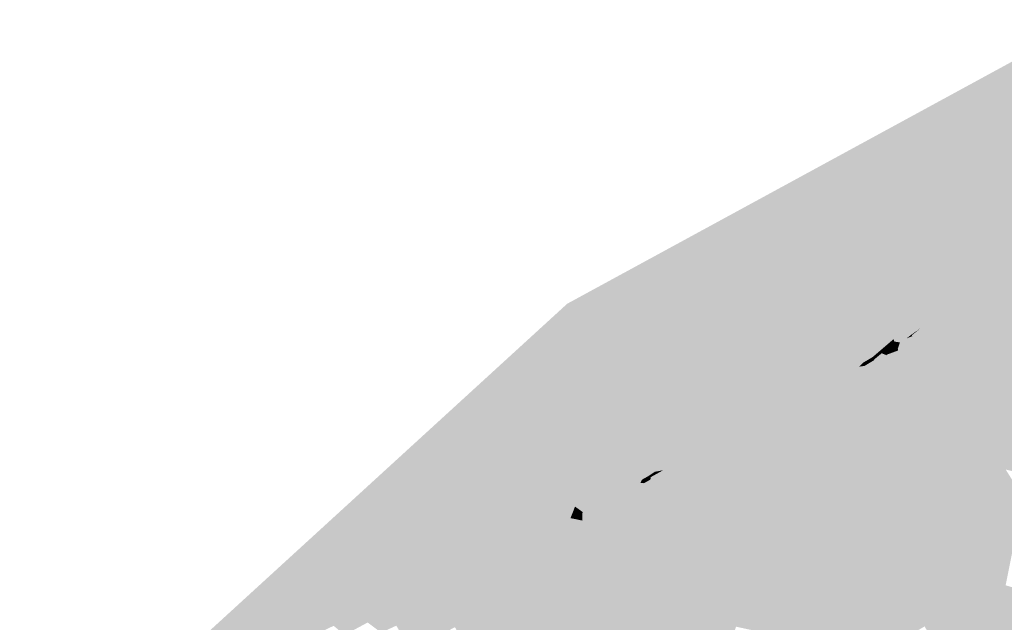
# Model space of a CAD drawing. Header units: metres. Extents: x 164696 to 183842, y 382615 to 387356.
# Tile 12 of 256: x 182543.36 to 182546.68, y 386560.19 to 386562.21. Entities that reach past the tile are written whole.
import ezdxf

# ---------------------------------------------------------------- set-up
doc = ezdxf.new("R2010")
doc.units = ezdxf.units.M
doc.layers.add('C3D-SURFACE_TINSURFACE', color=7, linetype='Continuous')

msp = doc.modelspace()

# ---------------------------------------------------------------- linework, layer by layer
at = {"layer": 'C3D-SURFACE_TINSURFACE', "color": 1, "linetype": 'Continuous', "lineweight": -3, "true_color": 0xe60000}
for points in [[(182546.337, 386561.2868), (182546.9602, 386562.2114), (182545.2057, 386561.2571)], [(182546.337, 386561.2868), (182546.739, 386561.3594), (182546.9602, 386562.2114)], [(182546.6332, 386560.7749), (182546.8097, 386561.3979), (182546.7744, 386561.3786)], [(182546.6332, 386560.7749), (182547.1772, 386560.6041), (182546.8097, 386561.3979)], [(182546.337, 386561.2868), (182546.7036, 386561.3402), (182546.739, 386561.3594)], [(182546.6176, 386560.7998), (182546.7744, 386561.3786), (182546.739, 386561.3594)], [(182546.6176, 386560.7998), (182546.6332, 386560.7749), (182546.7744, 386561.3786)], [(182546.6176, 386560.7998), (182546.739, 386561.3594), (182546.7036, 386561.3402)], [(182546.337, 386561.2868), (182546.6683, 386561.3209), (182546.7036, 386561.3402)], [(182546.337, 386561.2868), (182546.6329, 386561.3017), (182546.6683, 386561.3209)], [(182546.5481, 386560.8938), (182546.6683, 386561.3209), (182546.6329, 386561.3017)], [(182546.5481, 386560.8938), (182546.5766, 386560.851), (182546.6683, 386561.3209)], [(182546.5766, 386560.851), (182546.7036, 386561.3402), (182546.6683, 386561.3209)], [(182546.5766, 386560.851), (182546.6176, 386560.7998), (182546.7036, 386561.3402)], [(182546.337, 386561.2868), (182545.2057, 386561.2571), (182546.0244, 386560.9673)], [(182546.337, 386561.2868), (182546.0244, 386560.9673), (182546.0501, 386560.9797)], [(182546.337, 386561.2868), (182546.0501, 386560.9797), (182546.0758, 386560.9922)], [(182546.337, 386561.2868), (182546.0758, 386560.9922), (182546.1015, 386561.0046)], [(182546.337, 386561.2868), (182546.1015, 386561.0046), (182546.1627, 386561.031)], [(182546.337, 386561.2868), (182546.1627, 386561.031), (182546.1878, 386561.0459)], [(182546.337, 386561.2868), (182546.1878, 386561.0459), (182546.2012, 386561.0593)], [(182546.337, 386561.2868), (182546.2012, 386561.0593), (182546.2334, 386561.0785)], [(182546.337, 386561.2868), (182546.2334, 386561.0785), (182546.2704, 386561.1103)], [(182546.337, 386561.2868), (182546.2704, 386561.1103), (182546.3028, 386561.1381)], [(182546.3586, 386561.2423), (182546.337, 386561.2868), (182546.3028, 386561.1381)], [(182546.337, 386561.2868), (182546.5778, 386561.2725), (182546.6329, 386561.3017)], [(182546.3586, 386561.2423), (182546.5038, 386561.2315), (182546.337, 386561.2868)], [(182546.337, 386561.2868), (182546.5038, 386561.2315), (182546.5778, 386561.2725)], [(182546.5195, 386560.9367), (182546.6329, 386561.3017), (182546.5778, 386561.2725)], [(182546.5195, 386560.9367), (182546.5481, 386560.8938), (182546.6329, 386561.3017)], [(182545.2057, 386561.2571), (182543.3649, 386559.5749), (182543.4289, 386559.61)], [(182543.6426, 386559.718), (182545.2057, 386561.2571), (182543.4289, 386559.61)], [(182543.6426, 386559.718), (182543.8616, 386559.8398), (182545.2057, 386561.2571)], [(182545.2057, 386561.2571), (182543.8616, 386559.8398), (182543.9076, 386559.8628)], [(182545.2057, 386561.2571), (182543.9076, 386559.8628), (182543.9536, 386559.8857)], [(182545.2057, 386561.2571), (182543.9536, 386559.8857), (182543.9996, 386559.9087)], [(182545.2057, 386561.2571), (182543.9996, 386559.9087), (182544.1082, 386559.9632)], [(182545.2057, 386561.2571), (182544.1082, 386559.9632), (182544.1469, 386559.9835)], [(182545.2057, 386561.2571), (182544.1469, 386559.9835), (182544.2106, 386560.0157)], [(182545.2057, 386561.2571), (182544.2106, 386560.0157), (182544.247, 386560.0345)], [(182545.2057, 386561.2571), (182544.247, 386560.0345), (182544.2833, 386560.0534)], [(182545.2057, 386561.2571), (182544.2833, 386560.0534), (182544.3152, 386560.0699)], [(182545.2057, 386561.2571), (182544.3152, 386560.0699), (182544.383, 386560.1569)], [(182545.2057, 386561.2571), (182544.383, 386560.1569), (182544.4204, 386560.1751)], [(182545.2057, 386561.2571), (182544.4204, 386560.1751), (182544.5105, 386560.2239)], [(182545.2057, 386561.2571), (182544.5105, 386560.2239), (182544.5828, 386560.2627)], [(182545.2057, 386561.2571), (182544.5828, 386560.2627), (182544.606, 386560.2734)], [(182545.2057, 386561.2571), (182544.606, 386560.2734), (182544.6293, 386560.2842)], [(182545.2057, 386561.2571), (182544.6293, 386560.2842), (182544.6525, 386560.2949)], [(182545.2057, 386561.2571), (182544.6525, 386560.2949), (182544.8348, 386560.5911)], [(182545.2057, 386561.2571), (182544.7223, 386560.3271), (182544.8478, 386560.5421)], [(182545.2057, 386561.2571), (182544.7624, 386560.434), (182544.7223, 386560.3271)], [(182545.2057, 386561.2571), (182544.8348, 386560.5911), (182544.7624, 386560.434)], [(182545.2057, 386561.2571), (182544.8234, 386560.4621), (182544.7859, 386560.3031)], [(182545.2057, 386561.2571), (182544.7859, 386560.3031), (182544.8367, 386560.3274)], [(182545.2057, 386561.2571), (182544.8478, 386560.5421), (182544.8234, 386560.4621)], [(182545.2057, 386561.2571), (182544.8367, 386560.3274), (182544.8732, 386560.3476)], [(182545.2057, 386561.2571), (182544.8732, 386560.3476), (182544.8915, 386560.3577)], [(182545.2057, 386561.2571), (182544.8915, 386560.3577), (182544.9309, 386560.4314)], [(182545.2057, 386561.2571), (182544.9309, 386560.4314), (182544.9363, 386560.4375)], [(182545.2057, 386561.2571), (182544.9363, 386560.4375), (182545.2283, 386561.2041)], [(182545.2057, 386561.2571), (182545.2283, 386561.2041), (182545.973, 386560.9425)], [(182545.2057, 386561.2571), (182545.973, 386560.9425), (182545.9858, 386560.9487)], [(182545.2057, 386561.2571), (182545.9858, 386560.9487), (182545.942, 386560.9765)], [(182545.2057, 386561.2571), (182545.942, 386560.9765), (182546.0051, 386560.958)], [(182545.2057, 386561.2571), (182546.0051, 386560.958), (182546.0244, 386560.9673)], [(182546.4464, 386561.0768), (182546.5778, 386561.2725), (182546.5038, 386561.2315)], [(182546.4464, 386561.0768), (182546.466, 386561.0126), (182546.5778, 386561.2725)], [(182546.466, 386561.0126), (182546.5195, 386560.9367), (182546.5778, 386561.2725)], [(182546.3586, 386561.2423), (182546.3028, 386561.1381), (182546.3056, 386561.13)], [(182546.3586, 386561.2423), (182546.3056, 386561.13), (182546.3243, 386561.1272)], [(182546.3586, 386561.2423), (182546.3243, 386561.1272), (182546.3299, 386561.1305)], [(182546.3586, 386561.2423), (182546.3299, 386561.1305), (182546.3466, 386561.1405)], [(182546.3586, 386561.2423), (182546.3466, 386561.1405), (182546.3632, 386561.1535)], [(182546.3936, 386561.1745), (182546.3586, 386561.2423), (182546.3632, 386561.1535)], [(182546.3936, 386561.1745), (182546.4298, 386561.1906), (182546.3586, 386561.2423)], [(182546.3586, 386561.2423), (182546.4298, 386561.1906), (182546.5038, 386561.2315)], [(182546.4464, 386561.0768), (182546.5038, 386561.2315), (182546.4298, 386561.1906)], [(182545.2283, 386561.2041), (182544.9363, 386560.4375), (182545.0068, 386560.5629)], [(182545.2499, 386561.1459), (182545.2283, 386561.2041), (182545.0068, 386560.5629)], [(182545.2283, 386561.2041), (182545.2499, 386561.1459), (182545.546, 386561.0356)], [(182545.2283, 386561.2041), (182545.546, 386561.0356), (182545.5342, 386561.0671)], [(182545.2283, 386561.2041), (182545.5342, 386561.0671), (182545.9197, 386560.9168)], [(182545.2283, 386561.2041), (182545.9197, 386560.9168), (182545.9216, 386560.9177)], [(182545.2283, 386561.2041), (182545.9216, 386560.9177), (182545.9473, 386560.9301)], [(182545.2283, 386561.2041), (182545.9473, 386560.9301), (182545.973, 386560.9425)], [(182546.3936, 386561.1745), (182546.4464, 386561.0768), (182546.4298, 386561.1906)], [(182546.3936, 386561.1745), (182546.3632, 386561.1535), (182546.3643, 386561.1512)], [(182546.4464, 386561.0768), (182546.3936, 386561.1745), (182546.3643, 386561.1512)], [(182546.4464, 386561.0768), (182546.3643, 386561.1512), (182546.3659, 386561.1481)], [(182545.2499, 386561.1459), (182545.0114, 386560.5504), (182544.9738, 386560.4032)], [(182545.2499, 386561.1459), (182544.9738, 386560.4032), (182544.9829, 386560.4083)], [(182545.2499, 386561.1459), (182544.9829, 386560.4083), (182545.0195, 386560.4285)], [(182545.2499, 386561.1459), (182545.0068, 386560.5629), (182545.0114, 386560.5504)], [(182545.2499, 386561.1459), (182545.0195, 386560.4285), (182545.056, 386560.4487)], [(182545.2499, 386561.1459), (182545.056, 386560.4487), (182545.0926, 386560.4689)], [(182545.2499, 386561.1459), (182545.0926, 386560.4689), (182545.2934, 386561.0656)], [(182545.2499, 386561.1459), (182545.2934, 386561.0656), (182545.5399, 386561)], [(182545.2499, 386561.1459), (182545.5399, 386561), (182545.546, 386561.0356)], [(182546.4464, 386561.0768), (182546.3243, 386561.1272), (182546.3173, 386561.1059)], [(182546.4464, 386561.0768), (182546.3299, 386561.1305), (182546.3243, 386561.1272)], [(182546.4464, 386561.0768), (182546.3466, 386561.1405), (182546.3299, 386561.1305)], [(182546.4464, 386561.0768), (182546.3659, 386561.1481), (182546.3466, 386561.1405)], [(182546.4552, 386561.0366), (182546.3185, 386561.1003), (182546.28, 386561.0859)], [(182546.466, 386561.0126), (182546.4552, 386561.0366), (182546.28, 386561.0859)], [(182546.466, 386561.0126), (182546.28, 386561.0859), (182546.2809, 386561.0838)], [(182546.4552, 386561.0366), (182546.4464, 386561.0768), (182546.3173, 386561.1059)], [(182546.4552, 386561.0366), (182546.3173, 386561.1059), (182546.3185, 386561.1003)], [(182545.2934, 386561.0656), (182545.0926, 386560.4689), (182545.1108, 386560.479)], [(182545.2934, 386561.0656), (182545.1108, 386560.479), (182545.1456, 386560.5467)], [(182545.2934, 386561.0656), (182545.1456, 386560.5467), (182545.1474, 386560.4992)], [(182545.2934, 386561.0656), (182545.1474, 386560.4992), (182545.1657, 386560.5093)], [(182545.3311, 386560.9968), (182545.2934, 386561.0656), (182545.1657, 386560.5093)], [(182545.2934, 386561.0656), (182545.3311, 386560.9968), (182545.8504, 386560.8793)], [(182545.2934, 386561.0656), (182545.8504, 386560.8793), (182545.8589, 386560.8842)], [(182545.2934, 386561.0656), (182545.8589, 386560.8842), (182545.5399, 386561)], [(182546.4875, 386560.9645), (182546.2377, 386561.0675), (182546.2053, 386561.0482)], [(182546.466, 386561.0126), (182546.2809, 386561.0838), (182546.237, 386561.069)], [(182546.4767, 386560.9885), (182546.466, 386561.0126), (182546.237, 386561.069)], [(182546.4767, 386560.9885), (182546.237, 386561.069), (182546.2373, 386561.0682)], [(182546.4875, 386560.9645), (182546.4767, 386560.9885), (182546.2373, 386561.0682)], [(182546.4875, 386560.9645), (182546.2373, 386561.0682), (182546.2377, 386561.0675)], [(182546.466, 386561.0126), (182546.4464, 386561.0768), (182546.4552, 386561.0366)], [(182546.1293, 386561.0111), (182546.1627, 386561.031), (182546.1015, 386561.0046)], [(182546.4875, 386560.9645), (182546.1627, 386561.031), (182546.1293, 386561.0111)], [(182546.4875, 386560.9645), (182546.1878, 386561.0459), (182546.1627, 386561.031)], [(182546.4875, 386560.9645), (182546.2053, 386561.0482), (182546.1878, 386561.0459)], [(182545.3311, 386560.9968), (182545.1657, 386560.5093), (182545.1913, 386560.5231)], [(182545.3311, 386560.9968), (182545.1913, 386560.5231), (182545.2283, 386560.5829)], [(182545.3697, 386560.9247), (182545.3311, 386560.9968), (182545.2283, 386560.5829)], [(182545.3311, 386560.9968), (182545.3697, 386560.9247), (182545.7807, 386560.8391)], [(182545.3311, 386560.9968), (182545.7807, 386560.8391), (182545.8504, 386560.8793)], [(182546.0501, 386560.9797), (182546.1293, 386561.0111), (182546.0758, 386560.9922)], [(182546.5766, 386560.851), (182546.1293, 386561.0111), (182546.0501, 386560.9797)], [(182546.1293, 386561.0111), (182546.1015, 386561.0046), (182546.0758, 386560.9922)], [(182546.5481, 386560.8938), (182546.4875, 386560.9645), (182546.1293, 386561.0111)], [(182546.5766, 386560.851), (182546.5481, 386560.8938), (182546.1293, 386561.0111)], [(182546.5195, 386560.9367), (182546.466, 386561.0126), (182546.4767, 386560.9885)], [(182546.5195, 386560.9367), (182546.4767, 386560.9885), (182546.4875, 386560.9645)], [(182546.4419, 386560.1931), (182546.0244, 386560.9673), (182546.0051, 386560.958)], [(182546.4419, 386560.1931), (182546.0051, 386560.958), (182546.0233, 386560.9126)], [(182546.4419, 386560.1931), (182546.0501, 386560.9797), (182546.0244, 386560.9673)], [(182546.5766, 386560.851), (182546.0501, 386560.9797), (182546.4419, 386560.1931)], [(182546.5481, 386560.8938), (182546.5195, 386560.9367), (182546.4875, 386560.9645)], [(182545.3697, 386560.9247), (182545.2283, 386560.5829), (182545.2321, 386560.5756)], [(182545.3697, 386560.9247), (182545.2321, 386560.5756), (182545.2572, 386560.5577)], [(182545.3697, 386560.9247), (182545.2572, 386560.5577), (182545.2976, 386560.5785)], [(182545.3905, 386560.8865), (182545.3697, 386560.9247), (182545.2976, 386560.5785)], [(182545.3697, 386560.9247), (182545.3905, 386560.8865), (182545.711, 386560.7989)], [(182545.3697, 386560.9247), (182545.711, 386560.7989), (182545.7807, 386560.8391)], [(182546.3384, 386560.1327), (182545.9473, 386560.9301), (182545.9216, 386560.9177)], [(182546.3729, 386560.1528), (182545.973, 386560.9425), (182545.9473, 386560.9301)], [(182546.3729, 386560.1528), (182545.9473, 386560.9301), (182546.3384, 386560.1327)], [(182546.4074, 386560.173), (182545.9858, 386560.9487), (182545.973, 386560.9425)], [(182546.4074, 386560.173), (182545.973, 386560.9425), (182546.3729, 386560.1528)], [(182546.4074, 386560.173), (182546.0214, 386560.9115), (182545.9858, 386560.9487)], [(182545.4069, 386560.8581), (182545.3905, 386560.8865), (182545.2976, 386560.5785)], [(182545.3905, 386560.8865), (182545.4069, 386560.8581), (182545.711, 386560.7989)], [(182546.3384, 386560.1327), (182545.9216, 386560.9177), (182545.9197, 386560.9168)], [(182546.3384, 386560.1327), (182545.9197, 386560.9168), (182546.0876, 386560.5705)], [(182546.4419, 386560.1931), (182546.0233, 386560.9126), (182546.0214, 386560.9115)], [(182546.4419, 386560.1931), (182546.0214, 386560.9115), (182546.4074, 386560.173)], [(182545.4069, 386560.8581), (182545.2976, 386560.5785), (182545.3784, 386560.6202)], [(182545.4233, 386560.8297), (182545.4069, 386560.8581), (182545.3784, 386560.6202)], [(182545.4069, 386560.8581), (182545.4233, 386560.8297), (182545.6502, 386560.7651)], [(182545.4069, 386560.8581), (182545.6502, 386560.7651), (182545.711, 386560.7989)], [(182545.6688, 386560.3616), (182545.8504, 386560.8793), (182545.7807, 386560.8391)], [(182545.6688, 386560.3616), (182545.6919, 386560.3217), (182545.8504, 386560.8793)], [(182545.6919, 386560.3217), (182545.7754, 386560.5604), (182545.8589, 386560.8842)], [(182545.6919, 386560.3217), (182545.8589, 386560.8842), (182545.8504, 386560.8793)], [(182545.4396, 386560.8012), (182545.4233, 386560.8297), (182545.3784, 386560.6202)], [(182545.4233, 386560.8297), (182545.4396, 386560.8012), (182545.6259, 386560.7517)], [(182545.4233, 386560.8297), (182545.6259, 386560.7517), (182545.6502, 386560.7651)], [(182545.6345, 386560.4233), (182545.7807, 386560.8391), (182545.711, 386560.7989)], [(182545.6345, 386560.4233), (182545.6516, 386560.3924), (182545.7807, 386560.8391)], [(182545.6516, 386560.3924), (182545.6688, 386560.3616), (182545.7807, 386560.8391)], [(182546.6176, 386560.7998), (182546.5766, 386560.851), (182546.4419, 386560.1931)], [(182545.456, 386560.7728), (182545.4396, 386560.8012), (182545.3784, 386560.6202)], [(182545.4396, 386560.8012), (182545.456, 386560.7728), (182545.6016, 386560.7383)], [(182545.4396, 386560.8012), (182545.6016, 386560.7383), (182545.6259, 386560.7517)], [(182545.6002, 386560.4849), (182545.711, 386560.7989), (182545.6502, 386560.7651)], [(182545.6002, 386560.4849), (182545.6173, 386560.4541), (182545.711, 386560.7989)], [(182545.6173, 386560.4541), (182545.6345, 386560.4233), (182545.711, 386560.7989)], [(182546.6332, 386560.7749), (182546.6176, 386560.7998), (182546.4419, 386560.1931)], [(182545.456, 386560.7728), (182545.3784, 386560.6202), (182545.4316, 386560.6443)], [(182545.4723, 386560.7444), (182545.456, 386560.7728), (182545.4316, 386560.6443)], [(182545.456, 386560.7728), (182545.4723, 386560.7444), (182545.5773, 386560.7248)], [(182545.456, 386560.7728), (182545.5773, 386560.7248), (182545.6016, 386560.7383)], [(182545.5677, 386560.553), (182545.6502, 386560.7651), (182545.6259, 386560.7517)], [(182545.5677, 386560.553), (182545.583, 386560.5157), (182545.6502, 386560.7651)], [(182545.583, 386560.5157), (182545.6002, 386560.4849), (182545.6502, 386560.7651)], [(182546.6332, 386560.7749), (182546.4419, 386560.1931), (182546.4904, 386560.2158)], [(182546.6488, 386560.75), (182546.6332, 386560.7749), (182546.4904, 386560.2158)], [(182546.6332, 386560.7749), (182546.6488, 386560.75), (182547.1772, 386560.6041)], [(182545.4723, 386560.7444), (182545.4316, 386560.6443), (182545.4519, 386560.6555)], [(182545.4723, 386560.7444), (182545.4519, 386560.6555), (182545.4576, 386560.6664)], [(182545.4723, 386560.7444), (182545.4576, 386560.6664), (182545.4794, 386560.6785)], [(182545.5003, 386560.6924), (182545.4723, 386560.7444), (182545.4794, 386560.6785)], [(182545.4723, 386560.7444), (182545.5003, 386560.6924), (182545.5288, 386560.698)], [(182545.4723, 386560.7444), (182545.5288, 386560.698), (182545.553, 386560.7114)], [(182545.4723, 386560.7444), (182545.553, 386560.7114), (182545.5773, 386560.7248)], [(182545.534, 386560.6227), (182545.6016, 386560.7383), (182545.5773, 386560.7248)], [(182545.5677, 386560.553), (182545.6016, 386560.7383), (182545.534, 386560.6227)], [(182545.534, 386560.6227), (182545.5773, 386560.7248), (182545.553, 386560.7114)], [(182545.5677, 386560.553), (182545.6259, 386560.7517), (182545.6016, 386560.7383)], [(182546.6488, 386560.75), (182546.4904, 386560.2158), (182546.5283, 386560.2349)], [(182546.6644, 386560.7251), (182546.6488, 386560.75), (182546.5283, 386560.2349)], [(182546.68, 386560.7002), (182546.6644, 386560.7251), (182546.5283, 386560.2349)], [(182546.6488, 386560.75), (182546.6644, 386560.7251), (182547.1772, 386560.6041)], [(182546.6644, 386560.7251), (182546.68, 386560.7002), (182547.1492, 386560.5881)], [(182546.6644, 386560.7251), (182547.1492, 386560.5881), (182547.1772, 386560.6041)], [(182545.5003, 386560.6924), (182545.4794, 386560.6785), (182545.4822, 386560.6733)], [(182545.5003, 386560.6924), (182545.4822, 386560.6733), (182545.4863, 386560.6745)], [(182545.5003, 386560.6924), (182545.4863, 386560.6745), (182545.5045, 386560.6846)], [(182545.5003, 386560.6924), (182545.5045, 386560.6846), (182545.5288, 386560.698)], [(182545.534, 386560.6227), (182545.5288, 386560.698), (182545.5045, 386560.6846)], [(182545.534, 386560.6227), (182545.553, 386560.7114), (182545.5288, 386560.698)], [(182546.68, 386560.7002), (182546.5283, 386560.2349), (182546.5662, 386560.254)], [(182546.6956, 386560.6754), (182546.68, 386560.7002), (182546.5662, 386560.254)], [(182545.534, 386560.6227), (182545.4519, 386560.6555), (182545.4316, 386560.6443)], [(182545.534, 386560.6227), (182545.4637, 386560.6542), (182545.4519, 386560.6555)], [(182545.534, 386560.6227), (182545.4856, 386560.6663), (182545.4637, 386560.6542)], [(182545.534, 386560.6227), (182545.4863, 386560.6745), (182545.4856, 386560.6663)], [(182545.534, 386560.6227), (182545.5045, 386560.6846), (182545.4863, 386560.6745)], [(182546.6956, 386560.6754), (182546.5662, 386560.254), (182546.6041, 386560.2731)], [(182546.7112, 386560.6505), (182546.6956, 386560.6754), (182546.6041, 386560.2731)], [(182545.5677, 386560.553), (182545.4316, 386560.6443), (182545.3784, 386560.6202)], [(182545.5677, 386560.553), (182545.534, 386560.6227), (182545.4316, 386560.6443)], [(182546.7364, 386560.5931), (182546.7112, 386560.6505), (182546.6041, 386560.2731)], [(182545.583, 386560.5157), (182545.3784, 386560.6202), (182545.2976, 386560.5785)], [(182545.5677, 386560.553), (182545.3784, 386560.6202), (182545.583, 386560.5157)], [(182546.7364, 386560.5931), (182546.6041, 386560.2731), (182546.6419, 386560.2922)], [(182546.7364, 386560.5931), (182546.6419, 386560.2922), (182546.6798, 386560.3113)], [(182545.6173, 386560.4541), (182545.2572, 386560.5577), (182545.2569, 386560.5286)], [(182545.6173, 386560.4541), (182545.2976, 386560.5785), (182545.2572, 386560.5577)], [(182545.6002, 386560.4849), (182545.583, 386560.5157), (182545.2976, 386560.5785)], [(182545.6173, 386560.4541), (182545.6002, 386560.4849), (182545.2976, 386560.5785)], [(182545.6919, 386560.3217), (182545.7914, 386560.531), (182545.7754, 386560.5604)], [(182546.3384, 386560.1327), (182546.0876, 386560.5705), (182545.7914, 386560.531)], [(182545.6516, 386560.3924), (182545.1913, 386560.5231), (182545.1657, 386560.5093)], [(182545.6516, 386560.3924), (182545.2603, 386560.5224), (182545.1913, 386560.5231)], [(182545.6345, 386560.4233), (182545.6173, 386560.4541), (182545.2569, 386560.5286)], [(182545.6345, 386560.4233), (182545.2569, 386560.5286), (182545.2586, 386560.5255)], [(182545.6516, 386560.3924), (182545.6345, 386560.4233), (182545.2586, 386560.5255)], [(182545.6516, 386560.3924), (182545.2586, 386560.5255), (182545.2603, 386560.5224)], [(182545.6919, 386560.3217), (182545.7191, 386560.2718), (182545.7914, 386560.531)], [(182546.3384, 386560.1327), (182545.7914, 386560.531), (182545.7191, 386560.2718)], [(182545.6688, 386560.3616), (182545.1657, 386560.5093), (182545.1474, 386560.4992)], [(182545.6688, 386560.3616), (182545.1474, 386560.4992), (182545.1831, 386560.4763)], [(182545.6688, 386560.3616), (182545.6516, 386560.3924), (182545.1657, 386560.5093)], [(182545.5414, 386559.6905), (182545.0926, 386560.4689), (182545.056, 386560.4487)], [(182545.6919, 386560.3217), (182545.1108, 386560.479), (182545.0926, 386560.4689)], [(182545.5414, 386559.6905), (182545.7191, 386560.2718), (182545.0926, 386560.4689)], [(182545.7191, 386560.2718), (182545.6919, 386560.3217), (182545.0926, 386560.4689)], [(182545.6919, 386560.3217), (182545.1854, 386560.4724), (182545.1108, 386560.479)], [(182545.6919, 386560.3217), (182545.6688, 386560.3616), (182545.1831, 386560.4763)], [(182545.6919, 386560.3217), (182545.1831, 386560.4763), (182545.1854, 386560.4724)], [(182545.3806, 386559.6037), (182545.0195, 386560.4285), (182544.9829, 386560.4083)], [(182545.4917, 386559.6593), (182545.056, 386560.4487), (182545.0195, 386560.4285)], [(182545.4917, 386559.6593), (182545.0195, 386560.4285), (182545.3806, 386559.6037)], [(182545.5414, 386559.6905), (182545.056, 386560.4487), (182545.4917, 386559.6593)], [(182545.3806, 386559.6037), (182544.9829, 386560.4083), (182544.9738, 386560.4032)], [(182545.3806, 386559.6037), (182544.9738, 386560.4032), (182545.0115, 386560.2704)], [(182545.272, 386559.5512), (182544.8915, 386560.3577), (182544.8732, 386560.3476)], [(182545.272, 386559.5512), (182544.9299, 386560.3225), (182544.8915, 386560.3577)], [(182544.8367, 386560.3274), (182544.7859, 386560.3031), (182544.8093, 386560.3123)], [(182545.2464, 386559.5378), (182544.8367, 386560.3274), (182544.8093, 386560.3123)], [(182545.272, 386559.5512), (182544.8732, 386560.3476), (182544.8367, 386560.3274)], [(182545.272, 386559.5512), (182544.8367, 386560.3274), (182545.2464, 386559.5378)], [(182545.3806, 386559.6037), (182544.936, 386560.3254), (182544.9299, 386560.3225)], [(182545.3806, 386559.6037), (182545.0115, 386560.2704), (182544.936, 386560.3254)], [(182545.2464, 386559.5378), (182544.8093, 386560.3123), (182544.8249, 386560.2645)], [(182545.3806, 386559.6037), (182544.9299, 386560.3225), (182545.272, 386559.5512)], [(182546.9645, 386560.1876), (182546.6419, 386560.2922), (182546.6041, 386560.2731)], [(182546.9399, 386560.2321), (182546.6798, 386560.3113), (182546.6419, 386560.2922)], [(182546.9645, 386560.1876), (182546.9399, 386560.2321), (182546.6419, 386560.2922)], [(182545.2209, 386559.5244), (182544.8235, 386560.2637), (182544.8221, 386560.263)], [(182545.2209, 386559.5244), (182544.8221, 386560.263), (182545.1953, 386559.511)], [(182545.1953, 386559.511), (182544.8221, 386560.263), (182544.8283, 386560.1706)], [(182545.2464, 386559.5378), (182544.8249, 386560.2645), (182544.8235, 386560.2637)], [(182545.2464, 386559.5378), (182544.8235, 386560.2637), (182545.2209, 386559.5244)], [(182545.5726, 386559.7084), (182545.7191, 386560.2718), (182545.5414, 386559.6905)], [(182545.5726, 386559.7084), (182545.7463, 386560.222), (182545.7191, 386560.2718)], [(182546.3384, 386560.1327), (182545.7191, 386560.2718), (182546.3038, 386560.1125)], [(182546.3038, 386560.1125), (182545.7191, 386560.2718), (182546.2693, 386560.0924)], [(182546.2693, 386560.0924), (182545.7191, 386560.2718), (182545.7463, 386560.222)], [(182546.9956, 386560.1318), (182546.6041, 386560.2731), (182546.5662, 386560.254)], [(182546.9956, 386560.1318), (182546.9645, 386560.1876), (182546.6041, 386560.2731)], [(182547.0268, 386560.076), (182546.5283, 386560.2349), (182546.4904, 386560.2158)], [(182547.0268, 386560.076), (182546.5662, 386560.254), (182546.5283, 386560.2349)], [(182547.0268, 386560.076), (182546.9956, 386560.1318), (182546.5662, 386560.254)], [(182545.0931, 386559.4575), (182544.7078, 386560.2112), (182544.7064, 386560.2105)], [(182545.0931, 386559.4575), (182544.7064, 386560.2105), (182545.0675, 386559.4441)], [(182545.0675, 386559.4441), (182544.7064, 386560.2105), (182544.7212, 386560.124)], [(182545.0931, 386559.4575), (182544.7972, 386560.0831), (182544.7078, 386560.2112)], [(182545.6037, 386559.7262), (182545.7463, 386560.222), (182545.5726, 386559.7084)], [(182545.6349, 386559.7441), (182545.7463, 386560.222), (182545.6037, 386559.7262)], [(182545.6349, 386559.7441), (182545.7734, 386560.1721), (182545.7463, 386560.222)], [(182546.2693, 386560.0924), (182545.7463, 386560.222), (182546.2348, 386560.0722)], [(182546.2348, 386560.0722), (182545.7463, 386560.222), (182545.7734, 386560.1721)], [(182546.8703, 386559.3831), (182546.4419, 386560.1931), (182546.4074, 386560.173)], [(182546.8703, 386559.3831), (182546.4904, 386560.2158), (182546.4419, 386560.1931)], [(182547.0579, 386560.0202), (182546.4904, 386560.2158), (182546.8703, 386559.3831)], [(182547.0579, 386560.0202), (182547.0268, 386560.076), (182546.4904, 386560.2158)]]:
    msp.add_solid(points, dxfattribs=at)
at = {"layer": 'C3D-SURFACE_TINSURFACE', "color": 193, "linetype": 'Continuous', "lineweight": -3, "true_color": 0x9d7cb1}
for points in [[(182546.3466, 386561.1405), (182546.3633, 386561.1504), (182546.3632, 386561.1535)], [(182546.3466, 386561.1405), (182546.3659, 386561.1481), (182546.3633, 386561.1504)], [(182546.3632, 386561.1535), (182546.3633, 386561.1504), (182546.3643, 386561.1512)], [(182546.3643, 386561.1512), (182546.3633, 386561.1504), (182546.3659, 386561.1481)], [(182546.2704, 386561.1103), (182546.2965, 386561.1106), (182546.3028, 386561.1381)], [(182546.3028, 386561.1381), (182546.2965, 386561.1106), (182546.3056, 386561.13)], [(182546.3243, 386561.1272), (182546.3056, 386561.13), (182546.2965, 386561.1106)], [(182546.3243, 386561.1272), (182546.2965, 386561.1106), (182546.3173, 386561.1059)], [(182546.2334, 386561.0785), (182546.2296, 386561.0708), (182546.263, 386561.0907)], [(182546.237, 386561.069), (182546.263, 386561.0907), (182546.2296, 386561.0708)], [(182546.2334, 386561.0785), (182546.263, 386561.0907), (182546.2704, 386561.1103)], [(182546.237, 386561.069), (182546.2809, 386561.0838), (182546.263, 386561.0907)], [(182546.2704, 386561.1103), (182546.263, 386561.0907), (182546.2965, 386561.1106)], [(182546.28, 386561.0859), (182546.2965, 386561.1106), (182546.263, 386561.0907)], [(182546.28, 386561.0859), (182546.263, 386561.0907), (182546.2809, 386561.0838)], [(182546.28, 386561.0859), (182546.3185, 386561.1003), (182546.2965, 386561.1106)], [(182546.3173, 386561.1059), (182546.2965, 386561.1106), (182546.3185, 386561.1003)], [(182545.546, 386561.0356), (182545.8959, 386560.9052), (182545.5342, 386561.0671)], [(182545.9197, 386560.9168), (182545.5342, 386561.0671), (182545.8959, 386560.9052)], [(182546.1878, 386561.0459), (182546.1962, 386561.0509), (182546.2012, 386561.0593)], [(182546.1878, 386561.0459), (182546.2053, 386561.0482), (182546.1962, 386561.0509)], [(182546.2012, 386561.0593), (182546.1962, 386561.0509), (182546.2296, 386561.0708)], [(182546.2053, 386561.0482), (182546.2296, 386561.0708), (182546.1962, 386561.0509)], [(182546.2012, 386561.0593), (182546.2296, 386561.0708), (182546.2334, 386561.0785)], [(182546.2053, 386561.0482), (182546.2377, 386561.0675), (182546.2296, 386561.0708)], [(182546.237, 386561.069), (182546.2296, 386561.0708), (182546.2373, 386561.0682)], [(182546.2373, 386561.0682), (182546.2296, 386561.0708), (182546.2377, 386561.0675)], [(182545.5399, 386561), (182545.8959, 386560.9052), (182545.546, 386561.0356)], [(182545.8589, 386560.8842), (182545.8959, 386560.9052), (182545.5399, 386561)], [(182545.9858, 386560.9487), (182545.9987, 386560.9549), (182545.942, 386560.9765)], [(182546.0051, 386560.958), (182545.942, 386560.9765), (182545.9987, 386560.9549)], [(182545.9858, 386560.9487), (182546.0214, 386560.9115), (182545.9987, 386560.9549)], [(182546.0051, 386560.958), (182545.9987, 386560.9549), (182546.0233, 386560.9126)], [(182546.0214, 386560.9115), (182546.0233, 386560.9126), (182545.9987, 386560.9549)], [(182545.8589, 386560.8842), (182545.7754, 386560.5604), (182545.8959, 386560.9052)], [(182545.7914, 386560.531), (182545.8959, 386560.9052), (182545.7754, 386560.5604)], [(182545.7914, 386560.531), (182546.0876, 386560.5705), (182545.8959, 386560.9052)], [(182545.9197, 386560.9168), (182545.8959, 386560.9052), (182546.0876, 386560.5705)], [(182545.4519, 386560.6555), (182545.4559, 386560.6577), (182545.4576, 386560.6664)], [(182545.4519, 386560.6555), (182545.4637, 386560.6542), (182545.4559, 386560.6577)], [(182545.4576, 386560.6664), (182545.4559, 386560.6577), (182545.4802, 386560.6712)], [(182545.4637, 386560.6542), (182545.4802, 386560.6712), (182545.4559, 386560.6577)], [(182545.4576, 386560.6664), (182545.4802, 386560.6712), (182545.4794, 386560.6785)], [(182545.4637, 386560.6542), (182545.4856, 386560.6663), (182545.4802, 386560.6712)], [(182545.4794, 386560.6785), (182545.4802, 386560.6712), (182545.4822, 386560.6733)], [(182545.4863, 386560.6745), (182545.4822, 386560.6733), (182545.4802, 386560.6712)], [(182545.4863, 386560.6745), (182545.4802, 386560.6712), (182545.4856, 386560.6663)], [(182544.7624, 386560.434), (182544.8348, 386560.5911), (182544.635, 386560.2324)], [(182544.6525, 386560.2949), (182544.635, 386560.2324), (182544.8348, 386560.5911)], [(182544.9363, 386560.4375), (182544.9464, 386560.388), (182545.0068, 386560.5629)], [(182545.0068, 386560.5629), (182544.9464, 386560.388), (182545.0114, 386560.5504)], [(182545.1913, 386560.5231), (182545.2168, 386560.5369), (182545.2283, 386560.5829)], [(182545.2283, 386560.5829), (182545.2168, 386560.5369), (182545.2321, 386560.5756)], [(182545.2572, 386560.5577), (182545.2321, 386560.5756), (182545.2168, 386560.5369)], [(182545.2572, 386560.5577), (182545.2168, 386560.5369), (182545.2569, 386560.5286)], [(182544.8234, 386560.4621), (182544.8478, 386560.5421), (182544.7102, 386560.2671)], [(182544.7223, 386560.3271), (182544.7102, 386560.2671), (182544.8478, 386560.5421)], [(182544.9738, 386560.4032), (182545.0114, 386560.5504), (182544.9464, 386560.388)], [(182545.1108, 386560.479), (182545.1291, 386560.4891), (182545.1456, 386560.5467)], [(182545.1474, 386560.4992), (182545.1456, 386560.5467), (182545.1291, 386560.4891)], [(182545.1913, 386560.5231), (182545.2603, 386560.5224), (182545.2168, 386560.5369)], [(182545.2569, 386560.5286), (182545.2168, 386560.5369), (182545.2586, 386560.5255)], [(182545.2586, 386560.5255), (182545.2168, 386560.5369), (182545.2603, 386560.5224)], [(182545.1108, 386560.479), (182545.1854, 386560.4724), (182545.1291, 386560.4891)], [(182545.1474, 386560.4992), (182545.1291, 386560.4891), (182545.1831, 386560.4763)], [(182545.1831, 386560.4763), (182545.1291, 386560.4891), (182545.1854, 386560.4724)], [(182544.8234, 386560.4621), (182544.7102, 386560.2671), (182544.7352, 386560.2787)], [(182544.7859, 386560.3031), (182544.8234, 386560.4621), (182544.7352, 386560.2787)], [(182544.7624, 386560.434), (182544.635, 386560.2324), (182544.6601, 386560.244)], [(182544.7223, 386560.3271), (182544.7624, 386560.434), (182544.6601, 386560.244)], [(182544.8915, 386560.3577), (182544.9098, 386560.3678), (182544.9309, 386560.4314)], [(182544.9363, 386560.4375), (182544.9309, 386560.4314), (182544.9098, 386560.3678)], [(182544.9363, 386560.4375), (182544.9098, 386560.3678), (182544.9464, 386560.388)], [(182544.9738, 386560.4032), (182544.9464, 386560.388), (182545.0115, 386560.2704)], [(182544.8915, 386560.3577), (182544.9299, 386560.3225), (182544.9098, 386560.3678)], [(182544.936, 386560.3254), (182544.9464, 386560.388), (182544.9098, 386560.3678)], [(182544.9299, 386560.3225), (182544.936, 386560.3254), (182544.9098, 386560.3678)], [(182544.936, 386560.3254), (182545.0115, 386560.2704), (182544.9464, 386560.388)], [(182544.7223, 386560.3271), (182544.6601, 386560.244), (182544.6851, 386560.2556)], [(182544.7223, 386560.3271), (182544.6851, 386560.2556), (182544.7102, 386560.2671)], [(182544.6525, 386560.2949), (182544.61, 386560.2209), (182544.635, 386560.2324)], [(182544.6293, 386560.2842), (182544.61, 386560.2209), (182544.6525, 386560.2949)], [(182544.8093, 386560.3123), (182544.7859, 386560.3031), (182544.7352, 386560.2787)], [(182544.8093, 386560.3123), (182544.7352, 386560.2787), (182544.8001, 386560.3072)], [(182544.8001, 386560.3072), (182544.7352, 386560.2787), (182544.7636, 386560.287)], [(182544.8221, 386560.263), (182544.8001, 386560.3072), (182544.7636, 386560.287)], [(182544.8093, 386560.3123), (182544.8001, 386560.3072), (182544.8249, 386560.2645)], [(182544.8235, 386560.2637), (182544.8249, 386560.2645), (182544.8001, 386560.3072)], [(182544.8221, 386560.263), (182544.8235, 386560.2637), (182544.8001, 386560.3072)], [(182544.5105, 386560.2239), (182544.5348, 386560.1862), (182544.5828, 386560.2627)], [(182544.5828, 386560.2627), (182544.5348, 386560.1862), (182544.5599, 386560.1978)], [(182544.606, 386560.2734), (182544.5599, 386560.1978), (182544.5849, 386560.2093)], [(182544.5828, 386560.2627), (182544.5599, 386560.1978), (182544.606, 386560.2734)], [(182544.6293, 386560.2842), (182544.5849, 386560.2093), (182544.61, 386560.2209)], [(182544.606, 386560.2734), (182544.5849, 386560.2093), (182544.6293, 386560.2842)], [(182544.7078, 386560.2112), (182544.7102, 386560.2671), (182544.6851, 386560.2556)], [(182544.7078, 386560.2112), (182544.7972, 386560.0831), (182544.7102, 386560.2671)], [(182544.813, 386560.1626), (182544.7636, 386560.287), (182544.7102, 386560.2671)], [(182544.7636, 386560.287), (182544.7352, 386560.2787), (182544.7102, 386560.2671)], [(182544.813, 386560.1626), (182544.7102, 386560.2671), (182544.7972, 386560.0831)], [(182544.8245, 386560.1686), (182544.8283, 386560.1706), (182544.7636, 386560.287)], [(182544.8221, 386560.263), (182544.7636, 386560.287), (182544.8283, 386560.1706)], [(182544.8207, 386560.1666), (182544.8245, 386560.1686), (182544.7636, 386560.287)], [(182544.8168, 386560.1646), (182544.8207, 386560.1666), (182544.7636, 386560.287)], [(182544.813, 386560.1626), (182544.8168, 386560.1646), (182544.7636, 386560.287)], [(182544.4204, 386560.1751), (182544.4571, 386560.1444), (182544.5105, 386560.2239)], [(182544.5105, 386560.2239), (182544.4571, 386560.1444), (182544.5348, 386560.1862)], [(182544.6312, 386560.1756), (182544.635, 386560.2324), (182544.61, 386560.2209)], [(182544.6312, 386560.1756), (182544.739, 386559.9916), (182544.635, 386560.2324)], [(182544.7147, 386560.1207), (182544.6601, 386560.244), (182544.635, 386560.2324)], [(182544.7485, 386559.9961), (182544.635, 386560.2324), (182544.739, 386559.9916)], [(182544.7147, 386560.1207), (182544.635, 386560.2324), (182544.7485, 386559.9961)], [(182544.7064, 386560.2105), (182544.6851, 386560.2556), (182544.6601, 386560.244)], [(182544.7147, 386560.1207), (182544.7212, 386560.124), (182544.6601, 386560.244)], [(182544.7064, 386560.2105), (182544.6601, 386560.244), (182544.7212, 386560.124)], [(182544.7064, 386560.2105), (182544.7078, 386560.2112), (182544.6851, 386560.2556)], [(182544.5803, 386560.1521), (182544.5599, 386560.1978), (182544.5348, 386560.1862)], [(182544.6057, 386560.1639), (182544.5849, 386560.2093), (182544.5599, 386560.1978)], [(182544.5803, 386560.1521), (182544.5821, 386560.1529), (182544.5599, 386560.1978)], [(182544.6057, 386560.1639), (182544.5599, 386560.1978), (182544.5821, 386560.1529)], [(182544.6312, 386560.1756), (182544.61, 386560.2209), (182544.5849, 386560.2093)], [(182544.6057, 386560.1639), (182544.6075, 386560.1647), (182544.5849, 386560.2093)], [(182544.6312, 386560.1756), (182544.5849, 386560.2093), (182544.6075, 386560.1647)]]:
    msp.add_solid(points, dxfattribs=at)

doc.saveas('drawing.dxf')
